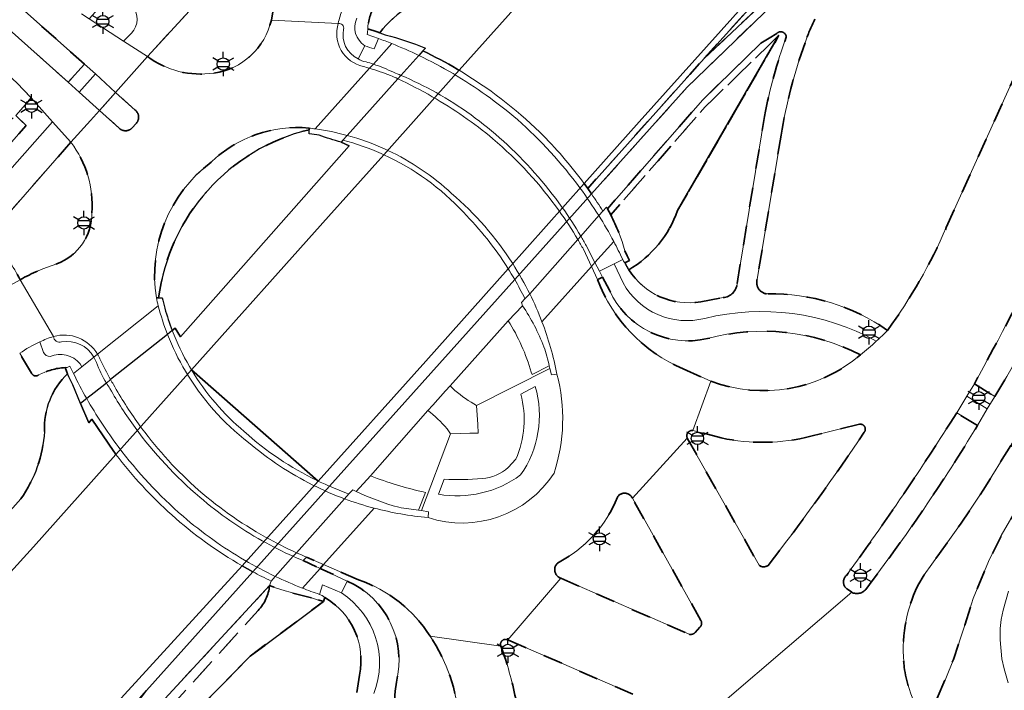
# Model space of a CAD drawing. Extents: x 105780 to 185197, y 477999 to 525027.
# Tile 16 of 256: x 106120 to 106222, y 478273 to 478342. Entities that reach past the tile are written whole.
import ezdxf
from ezdxf.enums import TextEntityAlignment as Align

# ---------------------------------------------------------------- set-up
doc = ezdxf.new("R2010")
doc.units = 0
doc.linetypes.add('XX-HIDDEN', pattern=[4, 2, -2])
for name, color, linetype, lineweight in [('B-GV-GR-MATERIAALGRENS-G', 252, 'XX-HIDDEN', 35), ('B-RO-IE-MEUBILAIR_WEGMEUBILAIR-S', 252, 'Continuous', 25), ('B-RO-IE-TERREINAFSCHEIDING_KUNSTMATIG_SCHUTTING-G', 252, 'IE-TERREINAFSCHEIDING-KUNSTMATIG-DICHT', 18), ('B-WE-GW-WATERGANG_SLOOT_INSTEEK-G', 252, 'Continuous', 30), ('B1-WE-GW-TALUD_KRUIN-G', 252, 'Continuous', 25), ('B1-WE-KW-KUNSTWERK_DEK-BRUG', 252, 'Continuous', 18), ('B1-WE-KW-KUNSTWERK_LANDHOOFD-GV', 252, 'Continuous', 18), ('B1-WE-KW-KUNSTWERK_PYLOON-GV', 252, 'Continuous', 18), ('B1-WE-VH-VERHARDING_ASFALT-GV', 252, 'Continuous', 18), ('B1-WE-VH-VERHARDING_BETON-GV', 252, 'Continuous', 18), ('B1-WE-VH-VERHARDING_GESLOTEN-GV', 252, 'Continuous', 18), ('B1-WE-VH-VERHARDING_OPEN-GV', 252, 'Continuous', 18), ('B1-WE-VH-VERHARDING_SIERBESTRATING-GV', 252, 'Continuous', 18), ('B1-WE-VH-VERHARDING_TEGEL-GV', 252, 'Continuous', 18)]:
    doc.layers.add(name, color=color, linetype=linetype, lineweight=lineweight)
doc.styles.add('NLCS-ISO', font='NLCS-ISO.ttf')
doc.linetypes.add('IE-TERREINAFSCHEIDING-KUNSTMATIG-DICHT', pattern='A,8,-1,[82,NLCS.SHX,S=0.75,R=90,X=0,Y=0],-1', length=10)

# ---------------------------------------------------------------- blocks, each defined once
blk = doc.blocks.new('B-SIE-WEG_LICHTMAST-SO')
at = {"ltscale": 0.1}
for p, q in [((0, 1.27), (0, 2.53)), ((-1.1, 0.63), (-2.19, 1.27)), ((1.1, 0.63), (2.19, 1.27)), ((-1.1, -0.63), (-2.19, -1.27)), ((0, -1.27), (0, -2.53)), ((1.1, -0.63), (2.19, -1.27))]:
    blk.add_line(p, q, dxfattribs=at)
at = {"flags": 128}
for points in [[(-1.16, 0.5), (1.16, 0.5)], [(-1.16, -0.5), (1.16, -0.5)]]:
    blk.add_lwpolyline(points, dxfattribs=at)
at = {"ltscale": 0.1}
blk.add_circle((0, 0), 1.27, dxfattribs=at)
at = {"style": 'NLCS-ISO'}
blk.add_attdef('TYPE', text='', height=1.8, dxfattribs=at).set_placement((0, 2.53), align=Align.BOTTOM_CENTER)

msp = doc.modelspace()

# ---------------------------------------------------------------- linework, layer by layer
at = {"layer": 'B-GV-GR-MATERIAALGRENS-G', "flags": 128}
for points in [[(106259.481, 478410.133), (106256.188, 478411.751), (106209.155, 478359.105), (106190.56, 478338.494), (106202.542, 478349.764), (106205.65, 478351.473), (106211.151, 478356.919)], [(106241.743, 478387.926), (106228.692, 478375.254), (106211.151, 478356.919), (106205.65, 478351.473), (106202.542, 478349.764), (106190.56, 478338.494), (106189.074, 478336.847), (106178.548, 478325.074), (106178.945, 478324.508), (106188.826, 478335.536), (106202.674, 478348.963)], [(106215.547, 478321.042), (106226.201, 478344.664), (106232.303, 478358.779), (106236.901, 478369.393)], [(106108.884, 478350.403), (106124.959, 478336.031), (106126.638, 478337.901), (106110.545, 478352.234)], [(106140.647, 478346.883), (106133.134, 478338.694)], [(106145.913, 478342.459), (106146.146, 478343.731), (106146.362, 478344.887)], [(106155.854, 478341.535), (106156.821, 478341.239), (106157.091, 478341.143)], [(106198.05, 478341.076), (106197.255, 478340.584), (106196.405, 478340.061), (106190.381, 478334.199), (106180.583, 478322.981), (106180.76, 478322.665), (106180.93, 478322.344), (106190.68, 478333.508), (106198.284, 478340.884), (106187.83, 478322.807)], [(106198.284, 478340.884), (106190.68, 478333.508), (106180.93, 478322.344)], [(106187.83, 478322.807), (106198.284, 478340.884)], [(106129.831, 478334.991), (106128.186, 478333.117), (106130.217, 478331.287)], [(106131.88, 478333.154), (106129.831, 478334.991)], [(106114.559, 478324.722), (106120.618, 478331.583), (106119.541, 478332.601), (106118.968, 478332.101), (106118.366, 478330.725), (106116.149, 478327.929), (106110.857, 478321.925)], [(106193.971, 478315.277), (106196.78, 478332.516)], [(106131.598, 478331.377), (106131.936, 478331.753)], [(106149.805, 478331.136), (106149.802, 478331.301)], [(106198.501, 478330.578), (106196.031, 478315.684)], [(106125.237, 478329.841), (106117.414, 478320.942)], [(106182.381, 478318.622), (106182.618, 478318.127), (106182.849, 478317.629), (106182.388, 478317.41)], [(106180.787, 478314.56), (106180.08, 478315.926), (106179.559, 478315.674)], [(106134.054, 478313.766), (106134.283, 478313.777)], [(106190.221, 478313.385), (106192.52, 478313.802)], [(106121.169, 478306.011), (106119.951, 478308.054)], [(106124.891, 478305.942), (106124.767, 478306.215), (106124.638, 478306.585)], [(106188.412, 478306.459), (106191.254, 478305.181)], [(106218.442, 478304.912), (106220.566, 478303.586)], [(106218.752, 478300.588), (106216.616, 478301.918)], [(106206.586, 478300.727), (106201.573, 478299.497)], [(106192.312, 478299.317), (106189.398, 478300.091)], [(106188.824, 478299.306), (106196.223, 478286.172)], [(106212.58, 478271.364), (106213.33, 478270.195), (106214.348, 478271.871), (106215.483, 478274.482), (106216.281, 478276.441), (106217.456, 478279.987), (106218.313, 478282.727), (106219.893, 478286.557), (106221.221, 478289.252), (106225.036, 478295.828), (106224.892, 478296.449), (106224.603, 478297.014), (106224.028, 478297.454), (106222.204, 478298.536)], [(106222.204, 478298.536), (106219.35, 478293.921), (106217.086, 478290.525), (106214.84, 478287.371), (106213.267, 478285.173), (106212.601, 478284.068)], [(106103.053, 478275.391), (106098.038, 478269.277), (106086.825, 478256.935), (106077.176, 478246.215), (106077.803, 478245.654), (106086.245, 478255.077), (106101.392, 478272.076), (106120.066, 478293.033)], [(106190.22, 478280.484), (106183.163, 478293.089)], [(106154.905, 478284.665), (106151.29, 478286.245), (106150.934, 478285.848), (106153.738, 478284.545)], [(106175.79, 478284.826), (106189.006, 478279.045)], [(106145.721, 478284.079), (106134.506, 478271.925), (106129.808, 478265.522), (106128.902, 478263.664)], [(106205.338, 478283.698), (106205.788, 478283.386)], [(106151.42, 478282.843), (106151.283, 478282.415), (106143.718, 478276.783), (106135.611, 478268.487), (106130.667, 478265.003), (106135.279, 478271.288), (106144.549, 478281.516)], [(106143.718, 478276.783), (106151.283, 478282.415), (106150.668, 478282.616), (106150.056, 478282.826)], [(106144.549, 478281.516), (106135.279, 478271.288), (106130.667, 478265.003), (106135.611, 478268.487), (106143.718, 478276.783)], [(106189.643, 478279.215), (106190.117, 478279.787)], [(106183.204, 478272.855), (106170.304, 478278.474)], [(106154.726, 478273.032), (106155.006, 478274.842)]]:
    msp.add_lwpolyline(points, dxfattribs=at)
for points in [[(106082.325, 478369.325), (106082.068, 478369.267), (106082.068, 478368.92), (106079.977, 478368.946), (106079.582, 478368.507), (106092.896, 478357.231), (106097.561, 478354.139), (106106.981, 478346.43), (106107.919, 478344.476), (106113.003, 478339.514), (106116.204, 478336.92), (106118.117, 478334.847), (106118.685, 478333.423), (106118.968, 478332.101), (106119.541, 478332.601), (106120.315, 478333.472), (106121.149, 478334.412), (106119.671, 478335.979), (106102.557, 478351.574), (106096.895, 478356.695), (106084.771, 478367.112), (106084.1, 478367.729)], [(106149.548, 478287.007), (106149.195, 478286.656), (106150.934, 478285.848), (106151.29, 478286.245)]]:
    msp.add_lwpolyline(points, close=True, dxfattribs=at)
for points in [[(106157.091, 478341.143, -0.1916552), (106164.024, 478345.262)], [(106156.603, 478344.016, 0.1154959), (106155.854, 478341.535)], [(106139.974, 478336.988, 0.3144568), (106145.913, 478342.459)], [(106201.998, 478342.535, 0.0486184), (106200.99, 478340.108)], [(106196.78, 478332.516, -0.0386305), (106199.036, 478340.695)], [(106198.496, 478341.251, 0.2174426), (106198.05, 478341.076)], [(106199.036, 478340.695, 0.3868125), (106198.496, 478341.251)], [(106200.99, 478340.108, 0.0492004), (106198.501, 478330.578)], [(106133.134, 478338.694, 0.1996835), (106139.974, 478336.988)], [(106232.836, 478334.325, -0.0243511), (106218.442, 478304.912)], [(106131.936, 478331.753, 0.4453978), (106131.88, 478333.154)], [(106130.217, 478331.287, 0.434463), (106131.598, 478331.377)], [(106149.802, 478331.301, 0.2201001), (106139.698, 478327.783)], [(106134.283, 478313.777, -0.3111213), (106149.805, 478331.136)], [(106127.393, 478322.557, 0.1828568), (106125.237, 478329.841)], [(106139.698, 478327.783, 0.2790852), (106134.054, 478313.766)], [(106123.788, 478317.288, 0.3130307), (106127.393, 478322.557)], [(106180.93, 478322.344, -0.0528559), (106182.381, 478318.622)], [(106187.83, 478322.807, -0.1785222), (106182.788, 478316.686)], [(106182.788, 478316.686, 0.1785222), (106187.83, 478322.807)], [(106209.488, 478310.426, 0.0541564), (106215.547, 478321.042)], [(106117.428, 478319.503, -0.0507416), (106120.006, 478315.651)], [(106120.006, 478315.651, -0.0547717), (106123.788, 478317.288)], [(106182.388, 478317.41, 0.0281799), (106182.788, 478316.686)], [(106182.788, 478316.686, 0.3052272), (106190.221, 478313.385)], [(106179.559, 478315.674, 0.2065522), (106188.412, 478306.459)], [(106192.52, 478313.802, 0.35885), (106193.971, 478315.277)], [(106196.031, 478315.684, 0.4880011), (106197.126, 478314.181)], [(106220.566, 478303.586, 0.0274693), (106226.626, 478315.008)], [(106190.921, 478309.578, -0.3569904), (106180.787, 478314.56)], [(106197.126, 478314.181, -0.1602551), (106209.488, 478310.426)], [(106206.69, 478307.885, 0.1871405), (106190.921, 478309.578)], [(106191.254, 478305.181, 0.2722198), (106206.69, 478307.885)], [(106121.898, 478305.817, -0.4967977), (106121.169, 478306.011)], [(106124.638, 478306.585, 0.1050408), (106121.898, 478305.817)], [(106122.518, 478299.982, -0.2209519), (106124.891, 478305.942)], [(106216.616, 478301.918, -0.016613), (106205.267, 478285.146)], [(106207.085, 478299.911, 0.6851366), (106206.586, 478300.727)], [(106120.066, 478293.033, 0.1373029), (106122.518, 478299.982)], [(106189.398, 478300.091, 0.5760955), (106188.824, 478299.306)], [(106197.157, 478286.158, 0.0177023), (106207.085, 478299.911)], [(106207.231, 478283.678, 0.026474), (106218.752, 478300.588)], [(106201.573, 478299.497, -0.1155387), (106192.312, 478299.317)], [(106183.163, 478293.089, 0.6040159), (106181.625, 478293.212)], [(106181.625, 478293.212, -0.1805657), (106175.444, 478286.406)], [(106175.444, 478286.406, 0.5733645), (106175.79, 478284.826)], [(106196.223, 478286.172, 0.3190504), (106197.157, 478286.158)], [(106153.738, 478284.545, -0.3669859), (106158.81, 478274.12)], [(106162.306, 478278.849, 0.1694075), (106154.905, 478284.665)], [(106205.267, 478285.146, 0.5007059), (106205.338, 478283.698)], [(106144.549, 478281.516, 0.1722895), (106145.721, 478284.079)], [(106145.721, 478284.079, -0.1722895), (106144.549, 478281.516)], [(106150.056, 478282.826, -0.0321152), (106145.721, 478284.079)], [(106205.788, 478283.386, 0.3491394), (106207.231, 478283.678)], [(106212.601, 478284.068, 0.1410511), (106211.202, 478275.666)], [(106155.006, 478274.842, 0.3230001), (106151.42, 478282.843)], [(106190.117, 478279.787, 0.3773594), (106190.22, 478280.484)], [(106163.738, 478261.214, 0.2566463), (106162.306, 478278.849)], [(106170.304, 478278.474, 0.6942477), (106169.599, 478277.812)], [(106189.006, 478279.045, 0.2292135), (106189.643, 478279.215)], [(106169.599, 478277.812, -0.036676), (106171.121, 478272.412)], [(106211.202, 478275.666, 0.0901715), (106212.58, 478271.364)], [(106158.81, 478274.12, 0.2480946), (106163.424, 478260.61)]]:
    msp.add_lwpolyline(points, format="xyb", dxfattribs=at)
at = {"layer": 'B-RO-IE-TERREINAFSCHEIDING_KUNSTMATIG_SCHUTTING-G', "flags": 128}
for points in [[(106171.643, 478303.846, -0.1693484), (106171.15, 478297.12)], [(106171.621, 478295.493, 0.2266491), (106173.146, 478304.63)], [(106170.353, 478296.276, -0.1677362), (106167.658, 478295.138)], [(106163.159, 478293.51, 0.205019), (106171.621, 478295.493)], [(106167.658, 478295.138, -0.0372218), (106163.736, 478295.062)]]:
    msp.add_lwpolyline(points, format="xyb", dxfattribs=at)
for points in [[(106173.146, 478304.63), (106171.643, 478303.846)], [(106171.15, 478297.12), (106170.353, 478296.276)], [(106163.736, 478295.062), (106163.159, 478293.51)]]:
    msp.add_lwpolyline(points, dxfattribs=at)
at = {"layer": 'B-WE-GW-WATERGANG_SLOOT_INSTEEK-G', "flags": 128}
for points in [[(106234.993, 478415.471), (106217.391, 478395.789), (106214.959, 478393.07), (106176.306, 478349.618), (106165.29, 478337.269), (106157.514, 478328.552), (106151.814, 478322.162), (106137.677, 478306.34), (106150.759, 478294.853), (106161.837, 478307.257), (106170.344, 478316.788), (106178.186, 478325.575), (106183.87, 478331.944), (106199.252, 478349.174), (106215.924, 478367.508), (106232.924, 478386.358)], [(106232.924, 478386.358), (106215.924, 478367.508), (106199.252, 478349.174), (106183.87, 478331.944), (106178.186, 478325.575), (106178.548, 478325.074), (106189.074, 478336.847), (106190.56, 478338.494), (106209.155, 478359.105), (106256.188, 478411.751)], [(106165.079, 478337.394), (106165.184, 478337.331), (106165.29, 478337.269), (106176.306, 478349.618), (106214.959, 478393.07), (106217.391, 478395.789)], [(106157.091, 478341.143), (106157.378, 478341.04), (106157.664, 478340.935)], [(106161.813, 478339.571), (106161.554, 478339.281)], [(106161.554, 478339.281), (106161.128, 478338.805), (106159.287, 478336.747), (106158.969, 478336.392), (106153.74, 478330.547), (106153.299, 478330.055), (106153.115, 478329.848), (106153.935, 478329.46), (106136.555, 478309.743), (106136, 478310.638), (106135.691, 478310.393), (106135.201, 478310.003), (106129.328, 478305.336), (106128.891, 478304.988), (106127.62, 478303.978), (106126.866, 478303.379), (106126.226, 478302.857), (106127.072, 478300.874), (106127.406, 478301.239), (106129.663, 478297.911), (106129.774, 478297.763), (106129.886, 478297.615), (106137.677, 478306.34), (106151.814, 478322.162), (106157.514, 478328.552), (106165.29, 478337.269)], [(106165.29, 478337.269), (106165.184, 478337.331), (106165.079, 478337.394)], [(106149.813, 478330.716), (106149.805, 478331.136)], [(106135.691, 478310.393), (106136, 478310.638), (106136.555, 478309.743), (106153.935, 478329.46), (106153.115, 478329.848)], [(106134.283, 478313.777), (106134.644, 478313.794)], [(106129.651, 478271.642), (106142.9, 478286.111), (106150.759, 478294.853), (106137.677, 478306.34), (106129.886, 478297.615), (106121.363, 478288.067), (106103.701, 478268.633)], [(106126.226, 478302.857), (106125.439, 478304.794), (106125.033, 478305.638), (106124.891, 478305.942)], [(106120.066, 478293.033), (106101.392, 478272.076), (106086.245, 478255.077), (106077.803, 478245.654), (106080.75, 478243.016), (106088.022, 478251.118), (106103.701, 478268.633), (106121.363, 478288.067), (106129.886, 478297.615), (106129.774, 478297.763), (106129.663, 478297.911), (106127.406, 478301.239), (106127.072, 478300.874), (106126.226, 478302.857)], [(106032.141, 478158.119), (106116.391, 478251.714), (106117.994, 478255.998), (106133.029, 478273.257), (106143.998, 478285.5), (106142.9, 478286.111), (106129.651, 478271.642), (106112.983, 478252.711), (106102.271, 478240.668), (106084.711, 478220.885), (106075.055, 478210.292), (106057.558, 478191.107), (106042.457, 478174.011), (106041.378, 478172.837), (106036.351, 478167.369), (106027.271, 478157.495), (106008.786, 478136.728), (106000, 478126.48), (105993.77, 478119.419), (105965.18, 478087.808), (105934.691, 478053.746), (105903.217, 478018.757), (105886.627, 478000.013)]]:
    msp.add_lwpolyline(points, dxfattribs=at)
for points in [[(106164.024, 478345.262, 0.1916552), (106157.091, 478341.143)], [(106157.664, 478340.935, -0.0317866), (106161.813, 478339.571)], [(106165.079, 478337.394, 0.0218181), (106161.554, 478339.281)], [(106161.554, 478339.281, -0.0218181), (106165.079, 478337.394)], [(106149.805, 478331.136, 0.3111213), (106134.283, 478313.777)], [(106150.85, 478330.571, 0.0105364), (106149.813, 478330.716)], [(106153.115, 478329.848, -0.0215704), (106150.85, 478330.571)], [(106134.644, 478313.794, 0.0100193), (106134.921, 478312.716)], [(106134.921, 478312.716, 0.0240845), (106135.691, 478310.393)], [(106124.891, 478305.942, 0.2209519), (106122.518, 478299.982)], [(106122.518, 478299.982, -0.1373029), (106120.066, 478293.033)]]:
    msp.add_lwpolyline(points, format="xyb", dxfattribs=at)
msp.add_lwpolyline([(106178.945, 478324.508), (106178.548, 478325.074), (106178.186, 478325.575), (106170.344, 478316.788), (106161.837, 478307.257), (106150.759, 478294.853), (106142.9, 478286.111), (106143.998, 478285.5), (106151.906, 478294.328), (106171.021, 478315.663)], close=True, dxfattribs=at)
at = {"layer": 'B1-WE-GW-TALUD_KRUIN-G', "flags": 128}
for points in [[(106190.56, 478338.494), (106202.542, 478349.764), (106205.65, 478351.473), (106211.151, 478356.919), (106228.692, 478375.254), (106241.743, 478387.926)], [(106187.83, 478322.807), (106198.284, 478340.884)], [(106130.667, 478265.003), (106135.611, 478268.487), (106143.718, 478276.783), (106151.283, 478282.415)]]:
    msp.add_lwpolyline(points, dxfattribs=at)
at = {"layer": 'B1-WE-GW-TALUD_KRUIN-G'}
msp.add_lwpolyline([(106182.788, 478316.686, 0.1785222), (106187.83, 478322.807)], format="xyb", dxfattribs=at)
at = {"layer": 'B1-WE-KW-KUNSTWERK_DEK-BRUG', "flags": 128}
for points in [[(106158.334, 478340.032), (106156.435, 478337.909), (106156.047, 478337.475), (106150.451, 478331.22)], [(106161.554, 478339.281), (106161.128, 478338.805)], [(106165.29, 478337.269), (106165.184, 478337.331), (106165.079, 478337.394)], [(106153.74, 478330.547), (106153.299, 478330.055)], [(106157.239, 478328.676), (106157.377, 478328.614), (106157.514, 478328.552)], [(106178.945, 478324.508), (106178.548, 478325.074), (106178.186, 478325.575), (106178.162, 478325.607)], [(106179.695, 478322.269), (106180.107, 478322.738)], [(106173.833, 478311.311), (106178.932, 478317.021), (106179.3, 478317.433), (106181.235, 478319.6)], [(106170.306, 478316.849), (106170.344, 478316.788), (106170.489, 478316.556), (106170.669, 478316.261), (106170.846, 478315.963), (106171.021, 478315.663)], [(106172.07, 478313.692), (106172.576, 478314.187)], [(106134.25, 478312.952), (106127.983, 478307.963), (106127.611, 478307.666), (106126.346, 478306.66), (106125.495, 478305.982)], [(106135.691, 478310.393), (106135.201, 478310.003)], [(106137.677, 478306.34), (106137.572, 478306.516), (106137.468, 478306.692)], [(106126.866, 478303.379), (106126.226, 478302.857), (106127.072, 478300.874), (106127.406, 478301.239), (106129.663, 478297.911), (106129.774, 478297.763), (106129.886, 478297.615)], [(106151.301, 478294.598), (106150.963, 478294.755), (106150.759, 478294.853), (106150.627, 478294.916)], [(106153.475, 478293.036), (106153.919, 478293.532)], [(106149.114, 478283.813), (106150.934, 478285.848), (106151.29, 478286.245), (106156.508, 478292.076)], [(106142.9, 478286.111), (106143.998, 478285.5)], [(106145.88, 478284.548), (106146.311, 478285.029)]]:
    msp.add_lwpolyline(points, dxfattribs=at)
at = {"layer": 'B1-WE-KW-KUNSTWERK_DEK-BRUG'}
for points in [[(106161.128, 478338.805, 0.0160642), (106158.334, 478340.032)], [(106165.079, 478337.394, 0.0218181), (106161.554, 478339.281)], [(106173.599, 478330.89, 0.0573377), (106165.29, 478337.269)], [(106150.451, 478331.22, -0.032252), (106153.74, 478330.547)], [(106178.162, 478325.607, 0.038798), (106173.599, 478330.89)], [(106153.299, 478330.055, -0.0393203), (106157.239, 478328.676)], [(106157.514, 478328.552, -0.0981565), (106165.73, 478322.615)], [(106180.107, 478322.738, 0.0123146), (106178.945, 478324.508)], [(106165.73, 478322.615, -0.0541433), (106170.306, 478316.849)], [(106181.235, 478319.6, 0.0170746), (106179.695, 478322.269)], [(106171.021, 478315.663, -0.0165313), (106172.07, 478313.692)], [(106172.576, 478314.187, -0.0242402), (106173.833, 478311.311)], [(106135.201, 478310.003, -0.0299963), (106134.25, 478312.952)], [(106137.468, 478306.692, -0.0386342), (106135.691, 478310.393)], [(106125.495, 478305.982, 0.0163659), (106126.866, 478303.379)], [(106143.12, 478299.967, -0.0819348), (106137.677, 478306.34)], [(106150.627, 478294.916, -0.0699199), (106143.12, 478299.967)], [(106129.886, 478297.615, 0.0475836), (106135.635, 478291.374)], [(106151.906, 478294.328, -0.0061286), (106151.301, 478294.598)], [(106153.919, 478293.532, -0.0176739), (106151.906, 478294.328)], [(106156.508, 478292.076, -0.0243582), (106153.475, 478293.036)], [(106135.635, 478291.374, 0.0519198), (106142.9, 478286.111)], [(106143.998, 478285.5, 0.0118762), (106145.88, 478284.548)], [(106146.311, 478285.029, 0.0178327), (106149.114, 478283.813)]]:
    msp.add_lwpolyline(points, format="xyb", dxfattribs=at)
at = {"layer": 'B1-WE-KW-KUNSTWERK_LANDHOOFD-GV', "flags": 128}
for points in [[(106157.664, 478340.935), (106157.378, 478341.04), (106157.091, 478341.143), (106156.821, 478341.239), (106155.854, 478341.535), (106155.842, 478341.135), (106155.787, 478340.966), (106156.381, 478340.764), (106156.972, 478340.553)], [(106158.334, 478340.032), (106156.435, 478337.909), (106156.047, 478337.475), (106150.451, 478331.22)], [(106161.554, 478339.281), (106161.813, 478339.571)], [(106153.115, 478329.848), (106153.299, 478330.055), (106153.74, 478330.547), (106158.969, 478336.392), (106159.287, 478336.747), (106161.128, 478338.805), (106161.554, 478339.281)], [(106149.802, 478331.301), (106149.805, 478331.136), (106149.813, 478330.716)], [(106180.93, 478322.344), (106180.76, 478322.665), (106180.583, 478322.981), (106180.499, 478323.13), (106180.107, 478322.738), (106179.695, 478322.269), (106177.836, 478320.159), (106177.527, 478319.808), (106172.576, 478314.187), (106172.07, 478313.692), (106171.717, 478313.295), (106171.833, 478312.963)], [(106178.932, 478317.021), (106179.3, 478317.433), (106181.235, 478319.6)], [(106182.164, 478317.756), (106182.251, 478317.571), (106182.388, 478317.41), (106182.849, 478317.629), (106182.618, 478318.127), (106182.381, 478318.622)], [(106173.833, 478311.311), (106178.932, 478317.021)], [(106134.25, 478312.952), (106127.983, 478307.963), (106127.611, 478307.666), (106126.346, 478306.66), (106125.495, 478305.982), (106125.404, 478306.167), (106125.134, 478306.739), (106124.852, 478306.595), (106124.638, 478306.585), (106124.767, 478306.215), (106124.891, 478305.942), (106125.033, 478305.638), (106125.439, 478304.794), (106126.226, 478302.857), (106126.866, 478303.379), (106127.62, 478303.978), (106128.891, 478304.988), (106129.328, 478305.336), (106135.201, 478310.003), (106135.691, 478310.393)], [(106134.644, 478313.794), (106134.283, 478313.777), (106134.054, 478313.766)], [(106174.588, 478306.748), (106174.647, 478306.495), (106174.807, 478305.846), (106175.378, 478305.91)], [(106154.657, 478293.802), (106154.306, 478293.964), (106153.919, 478293.532), (106153.475, 478293.036), (106148.492, 478287.467), (106148.162, 478287.098), (106146.311, 478285.029), (106145.88, 478284.548), (106145.721, 478284.079)], [(106149.114, 478283.813), (106150.934, 478285.848), (106151.29, 478286.245), (106156.508, 478292.076)], [(106162.079, 478291.106), (106162.135, 478291.675), (106161.4, 478291.818), (106161.11, 478291.854)], [(106150.056, 478282.826), (106150.668, 478282.616), (106151.283, 478282.415), (106151.42, 478282.843), (106151.172, 478283.066), (106150.882, 478283.164)]]:
    msp.add_lwpolyline(points, dxfattribs=at)
at = {"layer": 'B1-WE-KW-KUNSTWERK_LANDHOOFD-GV'}
for points in [[(106156.972, 478340.553, -0.0080255), (106158.334, 478340.032)], [(106161.813, 478339.571, 0.0317866), (106157.664, 478340.935)], [(106150.451, 478331.22, 0.004741), (106149.802, 478331.301)], [(106149.813, 478330.716, -0.0105364), (106150.85, 478330.571)], [(106150.85, 478330.571, 0.0215704), (106153.115, 478329.848)], [(106182.381, 478318.622, 0.0528559), (106180.93, 478322.344)], [(106181.235, 478319.6, -0.011262), (106182.164, 478317.756)], [(106134.054, 478313.766, 0.0075263), (106134.25, 478312.952)], [(106134.921, 478312.716, -0.0100193), (106134.644, 478313.794)], [(106171.833, 478312.963, -0.0525335), (106174.038, 478308.737)], [(106135.691, 478310.393, -0.0240845), (106134.921, 478312.716)], [(106175.378, 478305.91, 0.0431572), (106173.833, 478311.311)], [(106174.038, 478308.737, -0.0151739), (106174.588, 478306.748)], [(106159.059, 478292.159, -0.0463925), (106154.657, 478293.802)], [(106156.508, 478292.076, 0.0429869), (106162.079, 478291.106)], [(106161.11, 478291.854, -0.0160963), (106159.059, 478292.159)], [(106145.721, 478284.079, 0.0321152), (106150.056, 478282.826)], [(106150.882, 478283.164, -0.0109342), (106149.114, 478283.813)]]:
    msp.add_lwpolyline(points, format="xyb", dxfattribs=at)
at = {"layer": 'B1-WE-KW-KUNSTWERK_PYLOON-GV', "flags": 128}
for points in [[(106164.344, 478304.706), (106163.877, 478304.185), (106162.56, 478302.716), (106162.053, 478302.15)], [(106167.07, 478302.683), (106166.526, 478302.996)], [(106164.036, 478300.274), (106164.406, 478299.737), (106166.374, 478299.795), (106167.261, 478299.821), (106167.203, 478300.688), (106167.07, 478302.683)]]:
    msp.add_lwpolyline(points, dxfattribs=at)
at = {"layer": 'B1-WE-KW-KUNSTWERK_PYLOON-GV'}
for points in [[(106166.526, 478302.996, -0.0580246), (106164.344, 478304.706)], [(106162.053, 478302.15, -0.0588142), (106164.036, 478300.274)]]:
    msp.add_lwpolyline(points, format="xyb", dxfattribs=at)
at = {"layer": 'B1-WE-VH-VERHARDING_ASFALT-GV', "flags": 128}
for points in [[(106107.295, 478359.595), (106101.193, 478363.893), (106097.682, 478366.19), (106089.175, 478372.113), (106084.771, 478367.112), (106096.895, 478356.695), (106102.557, 478351.574), (106119.671, 478335.979), (106121.149, 478334.412), (106123.339, 478331.948), (106125.237, 478329.841), (106127.261, 478332.089), (106128.186, 478333.117), (106126.081, 478335.015), (106124.959, 478336.031), (106108.884, 478350.403)], [(106236.901, 478369.393), (106232.303, 478358.779), (106226.201, 478344.664), (106215.547, 478321.042)], [(106110.545, 478352.234), (106126.638, 478337.901), (106127.765, 478336.904), (106129.831, 478334.991), (106133.134, 478338.694), (106130.667, 478340.284), (106127.104, 478342.568), (106126.334, 478343.095)], [(106146.362, 478344.887), (106146.146, 478343.731), (106145.913, 478342.459), (106152.813, 478342.105)], [(106152.813, 478342.105), (106145.913, 478342.459)], [(106156.972, 478340.553), (106156.512, 478339.475)], [(106155.551, 478339.81), (106154.86, 478338.468)], [(106156.435, 478337.909), (106158.334, 478340.032)], [(106158.334, 478340.032), (106156.435, 478337.909)], [(106133.134, 478338.694), (106129.831, 478334.991), (106131.88, 478333.154)], [(106161.128, 478338.805), (106159.287, 478336.747)], [(106159.287, 478336.747), (106161.128, 478338.805)], [(106150.451, 478331.22), (106156.047, 478337.475)], [(106156.047, 478337.475), (106150.451, 478331.22)], [(106158.969, 478336.392), (106153.74, 478330.547)], [(106153.74, 478330.547), (106158.969, 478336.392)], [(106130.217, 478331.287), (106128.186, 478333.117), (106127.261, 478332.089), (106125.237, 478329.841)], [(106131.936, 478331.753), (106131.598, 478331.377)], [(106157.649, 478329.132), (106157.784, 478329.07), (106157.919, 478329.007)], [(106177.836, 478320.159), (106179.695, 478322.269)], [(106179.695, 478322.269), (106177.836, 478320.159)], [(106172.576, 478314.187), (106177.527, 478319.808)], [(106177.527, 478319.808), (106172.576, 478314.187)], [(106178.397, 478319.179), (106179.3, 478317.433), (106181.235, 478319.6)], [(106181.235, 478319.6), (106179.3, 478317.433), (106179.762, 478316.54), (106181.265, 478317.301), (106182.164, 478317.756)], [(106178.932, 478317.021), (106178.102, 478318.807)], [(106179.559, 478315.674), (106178.932, 478317.021), (106173.833, 478311.311)], [(106173.833, 478311.311), (106178.932, 478317.021)], [(106123.444, 478309.798), (106120.006, 478315.651), (106118.682, 478314.927)], [(106120.006, 478315.651), (106123.444, 478309.798)], [(106127.983, 478307.963), (106134.25, 478312.952)], [(106134.25, 478312.952), (106127.983, 478307.963)], [(106135.201, 478310.003), (106129.328, 478305.336)], [(106129.328, 478305.336), (106135.201, 478310.003)], [(106127.611, 478307.666), (106126.346, 478306.66), (106125.495, 478305.982)], [(106191.254, 478305.181), (106188.412, 478306.459)], [(106126.866, 478303.379), (106127.62, 478303.978), (106128.891, 478304.988)], [(106128.891, 478304.988), (106127.62, 478303.978), (106126.866, 478303.379)], [(106189.398, 478300.091), (106191.254, 478305.181)], [(106191.254, 478305.181), (106189.398, 478300.091), (106192.312, 478299.317)], [(106216.616, 478301.918), (106217.663, 478303.617), (106218.442, 478304.912)], [(106220.566, 478303.586), (106219.771, 478302.318), (106218.752, 478300.588)], [(106212.601, 478284.068), (106213.267, 478285.173), (106214.84, 478287.371), (106217.086, 478290.525), (106219.35, 478293.921), (106222.204, 478298.536), (106223.215, 478300.249), (106224.102, 478301.724)], [(106201.573, 478299.497), (106206.586, 478300.727)], [(106183.163, 478293.089), (106188.824, 478299.306)], [(106196.223, 478286.172), (106188.824, 478299.306), (106183.163, 478293.089), (106190.22, 478280.484)], [(106225.036, 478295.828), (106221.221, 478289.252), (106219.893, 478286.557), (106218.313, 478282.727), (106217.456, 478279.987), (106216.281, 478276.441), (106215.483, 478274.482), (106214.348, 478271.871), (106213.33, 478270.195), (106215.308, 478267.459), (106216.343, 478268.478), (106217.634, 478269.264), (106222.835, 478271.736)], [(106148.492, 478287.467), (106153.475, 478293.036)], [(106153.475, 478293.036), (106148.492, 478287.467)], [(106149.548, 478287.007), (106151.29, 478286.245), (106156.508, 478292.076)], [(106156.508, 478292.076), (106151.29, 478286.245), (106154.905, 478284.665)], [(106146.311, 478285.029), (106148.162, 478287.098)], [(106148.162, 478287.098), (106146.311, 478285.029)], [(106149.114, 478283.813), (106150.934, 478285.848), (106149.195, 478286.656)], [(106170.304, 478278.474), (106175.79, 478284.826)], [(106175.79, 478284.826), (106170.304, 478278.474), (106183.204, 478272.855)], [(106189.006, 478279.045), (106175.79, 478284.826)], [(106185.668, 478266.832), (106186.02, 478266.455), (106205.788, 478283.386), (106205.338, 478283.698)], [(106221.911, 478274.02), (106221.507, 478275.47), (106221.289, 478276.509), (106221.098, 478278.465), (106221.107, 478279.629), (106221.213, 478280.566), (106221.402, 478281.544), (106221.976, 478283.482)], [(106205.788, 478283.386), (106186.02, 478266.455)], [(106190.117, 478279.787), (106189.643, 478279.215)], [(106162.306, 478278.849), (106169.599, 478277.812)], [(106169.599, 478277.812), (106162.306, 478278.849)]]:
    msp.add_lwpolyline(points, dxfattribs=at)
at = {"layer": 'B1-WE-VH-VERHARDING_ASFALT-GV'}
for points in [[(106152.813, 478342.105, -0.0278128), (106153.238, 478343.581)], [(106145.913, 478342.459, -0.3144568), (106139.974, 478336.988)], [(106155.381, 478337.665, -0.437802), (106152.813, 478342.105)], [(106158.334, 478340.032, 0.0080255), (106156.972, 478340.553)], [(106156.512, 478339.475, -0.0242511), (106155.551, 478339.81)], [(106161.128, 478338.805, 0.0160642), (106158.334, 478340.032)], [(106139.974, 478336.988, -0.1996835), (106133.134, 478338.694)], [(106154.86, 478338.468, 0.1168232), (106155.693, 478338.141)], [(106164.659, 478336.927, 0.0213901), (106161.128, 478338.805)], [(106156.047, 478337.475, 0.0063462), (106155.381, 478337.665)], [(106155.693, 478338.141, -0.0105892), (106156.435, 478337.909)], [(106158.199, 478336.741, 0.0197396), (106156.047, 478337.475)], [(106156.435, 478337.909, -0.0299403), (106158.519, 478337.064)], [(106158.969, 478336.392, 0.0042088), (106158.199, 478336.741)], [(106158.519, 478337.064, -0.0064811), (106159.287, 478336.747)], [(106162.52, 478334.549, 0.0222888), (106158.969, 478336.392)], [(106159.287, 478336.747, -0.0268755), (106162.9, 478334.971)], [(106171.314, 478332.177, 0.0439184), (106164.659, 478336.927)], [(106168.773, 478330.206, 0.0421162), (106162.52, 478334.549)], [(106162.9, 478334.971, -0.0575791), (106169.848, 478329.949)], [(106218.442, 478304.912, 0.0243511), (106232.836, 478334.325)], [(106131.88, 478333.154, -0.4453978), (106131.936, 478331.753)], [(106131.598, 478331.377, -0.434463), (106130.217, 478331.287)], [(106139.698, 478327.783, -0.2201001), (106149.802, 478331.301)], [(106149.802, 478331.301, -0.004741), (106150.451, 478331.22)], [(106150.451, 478331.22, -0.032252), (106153.74, 478330.547)], [(106177.745, 478325.142, 0.0526527), (106171.314, 478332.177)], [(106153.74, 478330.547, -0.039734), (106157.649, 478329.132)], [(106175.604, 478322.756, 0.0609627), (106168.773, 478330.206)], [(106125.237, 478329.841, -0.1828568), (106127.393, 478322.557)], [(106169.848, 478329.949, -0.0545904), (106175.922, 478323.11)], [(106157.919, 478329.007, -0.0774413), (106164.508, 478324.557)], [(106134.054, 478313.766, -0.2790852), (106139.698, 478327.783)], [(106179.695, 478322.269, 0.018852), (106177.745, 478325.142)], [(106164.508, 478324.557, -0.0733726), (106170.81, 478317.311)], [(106175.922, 478323.11, -0.0210415), (106177.836, 478320.159)], [(106127.393, 478322.557, -0.3130307), (106123.788, 478317.288)], [(106177.527, 478319.808, 0.0208864), (106175.604, 478322.756)], [(106181.235, 478319.6, 0.0170746), (106179.695, 478322.269)], [(106215.547, 478321.042, -0.0541564), (106209.488, 478310.426)], [(106177.836, 478320.159, -0.0071397), (106178.397, 478319.179)], [(106178.102, 478318.807, 0.0065525), (106177.527, 478319.808)], [(106182.164, 478317.756, 0.011262), (106181.235, 478319.6)], [(106123.788, 478317.288, 0.0547717), (106120.006, 478315.651)], [(106170.81, 478317.311, -0.0274444), (106172.576, 478314.187)], [(106188.412, 478306.459, -0.2065522), (106179.559, 478315.674)], [(106226.626, 478315.008, -0.0274693), (106220.566, 478303.586)], [(106172.576, 478314.187, -0.0242402), (106173.833, 478311.311)], [(106134.25, 478312.952, -0.0075263), (106134.054, 478313.766)], [(106135.201, 478310.003, -0.0299963), (106134.25, 478312.952)], [(106173.833, 478311.311, -0.0431572), (106175.378, 478305.91)], [(106123.444, 478309.798, -0.3380787), (106127.983, 478307.963)], [(106137.042, 478306.213, -0.0408465), (106135.201, 478310.003)], [(106209.488, 478310.426, -0.0100969), (106208.325, 478309.31)], [(106119.951, 478308.054, -0.0433625), (106122.015, 478309.233)], [(106122.015, 478309.233, -0.0284017), (106123.444, 478309.798)], [(106208.325, 478309.31, -0.0124494), (106206.69, 478307.885)], [(106127.983, 478307.963, -0.0338906), (106128.227, 478307.48)], [(106206.69, 478307.885, -0.2722198), (106191.254, 478305.181)], [(106127.876, 478307.119, 0.0193192), (106127.611, 478307.666)], [(106128.891, 478304.988, -0.0491789), (106127.876, 478307.119)], [(106128.227, 478307.48, 0.0227581), (106129.328, 478305.336)], [(106125.495, 478305.982, 0.0163659), (106126.866, 478303.379)], [(106143.543, 478298.852, -0.095098), (106137.042, 478306.213)], [(106175.378, 478305.91, -0.1441148), (106175.079, 478295.689)], [(106129.261, 478304.41, -0.0149969), (106128.891, 478304.988)], [(106129.328, 478305.336, 0.0049996), (106129.618, 478304.843)], [(106129.618, 478304.843, 0.0283571), (106132.211, 478300.777)], [(106131.86, 478300.382, -0.0291041), (106129.261, 478304.41)], [(106126.866, 478303.379, 0.0316345), (106130.116, 478298.421)], [(106205.267, 478285.146, 0.016613), (106216.616, 478301.918)], [(106132.211, 478300.777, 0.0513729), (106137.981, 478294.302)], [(106206.586, 478300.727, -0.6851366), (106207.085, 478299.911)], [(106138.532, 478293.198, -0.0591672), (106131.86, 478300.382)], [(106188.824, 478299.306, -0.5760955), (106189.398, 478300.091)], [(106207.085, 478299.911, -0.0177023), (106197.157, 478286.158)], [(106218.752, 478300.588, -0.026474), (106207.231, 478283.678)], [(106150.205, 478294.452, -0.0605854), (106143.543, 478298.852)], [(106192.312, 478299.317, 0.1155387), (106201.573, 478299.497)], [(106130.116, 478298.421, 0.052781), (106136.805, 478291.226)], [(106175.079, 478295.689, -0.3420832), (106162.079, 478291.106)], [(106137.981, 478294.302, 0.0543291), (106145.317, 478289.071)], [(106153.475, 478293.036, -0.0270788), (106150.205, 478294.452)], [(106181.625, 478293.212, -0.6040159), (106183.163, 478293.089)], [(106144.974, 478288.693, -0.0503681), (106138.532, 478293.198)], [(106156.508, 478292.076, -0.0243582), (106153.475, 478293.036)], [(106175.444, 478286.406, 0.1805657), (106181.625, 478293.212)], [(106162.079, 478291.106, -0.0429869), (106156.508, 478292.076)], [(106136.805, 478291.226, 0.0454045), (106143.16, 478286.697)], [(106148.162, 478287.098, -0.0230349), (106144.974, 478288.693)], [(106145.317, 478289.071, 0.0213901), (106148.492, 478287.467)], [(106143.16, 478286.697, 0.0208618), (106146.311, 478285.029)], [(106149.195, 478286.656, -0.0075963), (106148.162, 478287.098)], [(106148.492, 478287.467, 0.0077544), (106149.548, 478287.007)], [(106175.79, 478284.826, -0.5733645), (106175.444, 478286.406)], [(106197.157, 478286.158, -0.3190504), (106196.223, 478286.172)], [(106146.311, 478285.029, 0.0178327), (106149.114, 478283.813)], [(106154.905, 478284.665, -0.1694075), (106162.306, 478278.849)], [(106205.338, 478283.698, -0.5007059), (106205.267, 478285.146)], [(106207.231, 478283.678, -0.3491394), (106205.788, 478283.386)], [(106211.202, 478275.666, -0.1410511), (106212.601, 478284.068)], [(106190.22, 478280.484, -0.3773594), (106190.117, 478279.787)], [(106162.306, 478278.849, -0.2566463), (106163.738, 478261.214)], [(106169.599, 478277.812, -0.6942477), (106170.304, 478278.474)], [(106189.643, 478279.215, -0.2292135), (106189.006, 478279.045)], [(106171.121, 478272.412, 0.036676), (106169.599, 478277.812)], [(106212.58, 478271.364, -0.0901715), (106211.202, 478275.666)]]:
    msp.add_lwpolyline(points, format="xyb", dxfattribs=at)
at = {"layer": 'B1-WE-VH-VERHARDING_ASFALT-GV', "flags": 128}
msp.add_lwpolyline([(106219.771, 478302.318), (106217.663, 478303.617), (106216.616, 478301.918), (106218.752, 478300.588)], close=True, dxfattribs=at)
at = {"layer": 'B1-WE-VH-VERHARDING_BETON-GV', "flags": 128}
for points in [[(106156.435, 478337.909), (106156.047, 478337.475)], [(106158.969, 478336.392), (106159.287, 478336.747)], [(106171.833, 478312.963), (106170.353, 478311.418)], [(106170.353, 478311.418), (106164.344, 478304.706)], [(106166.526, 478302.996), (106167.07, 478302.683), (106174.647, 478306.495)], [(106174.647, 478306.495), (106174.588, 478306.748), (106172.831, 478305.86), (106172.733, 478306.102)], [(106172.733, 478306.102), (106172.831, 478305.86), (106174.588, 478306.748)], [(106162.053, 478302.15), (106156.159, 478295.39)], [(106161.559, 478293.74), (106161.828, 478293.687), (106161.11, 478291.854), (106161.4, 478291.818), (106164.406, 478299.737)], [(106164.406, 478299.737), (106164.036, 478300.274)], [(106156.159, 478295.39), (106154.657, 478293.802)], [(106161.11, 478291.854), (106161.828, 478293.687), (106161.559, 478293.74)]]:
    msp.add_lwpolyline(points, dxfattribs=at)
at = {"layer": 'B1-WE-VH-VERHARDING_BETON-GV'}
for points in [[(106156.047, 478337.475, -0.0197396), (106158.199, 478336.741)], [(106158.519, 478337.064, 0.0299403), (106156.435, 478337.909)], [(106158.199, 478336.741, -0.0042088), (106158.969, 478336.392)], [(106159.287, 478336.747, 0.0064811), (106158.519, 478337.064)], [(106174.038, 478308.737, 0.0525335), (106171.833, 478312.963)], [(106172.733, 478306.102, 0.069172), (106170.353, 478311.418)], [(106170.353, 478311.418, -0.069172), (106172.733, 478306.102)], [(106174.588, 478306.748, 0.0151739), (106174.038, 478308.737)], [(106164.344, 478304.706, 0.0580246), (106166.526, 478302.996)], [(106164.036, 478300.274, 0.0588142), (106162.053, 478302.15)], [(106161.559, 478293.74, -0.0337238), (106156.159, 478295.39)], [(106156.159, 478295.39, 0.0337238), (106161.559, 478293.74)], [(106154.657, 478293.802, 0.0463925), (106159.059, 478292.159)], [(106159.059, 478292.159, 0.0160963), (106161.11, 478291.854)]]:
    msp.add_lwpolyline(points, format="xyb", dxfattribs=at)
at = {"layer": 'B1-WE-VH-VERHARDING_GESLOTEN-GV', "flags": 128}
for points in [[(106177.836, 478320.159), (106177.527, 478319.808)], [(106178.102, 478318.807), (106178.932, 478317.021), (106179.3, 478317.433), (106178.397, 478319.179)], [(106127.983, 478307.963), (106127.611, 478307.666)], [(106128.891, 478304.988), (106129.328, 478305.336)]]:
    msp.add_lwpolyline(points, dxfattribs=at)
at = {"layer": 'B1-WE-VH-VERHARDING_GESLOTEN-GV'}
for points in [[(106178.397, 478319.179, 0.0071397), (106177.836, 478320.159)], [(106177.527, 478319.808, -0.0065525), (106178.102, 478318.807)], [(106128.227, 478307.48, 0.0338906), (106127.983, 478307.963)], [(106127.611, 478307.666, -0.0193192), (106127.876, 478307.119)], [(106127.876, 478307.119, 0.0491789), (106128.891, 478304.988)], [(106129.328, 478305.336, -0.0227581), (106128.227, 478307.48)]]:
    msp.add_lwpolyline(points, format="xyb", dxfattribs=at)
at = {"layer": 'B1-WE-VH-VERHARDING_GESLOTEN-GV', "flags": 128}
msp.add_lwpolyline([(106179.762, 478316.54), (106179.3, 478317.433), (106178.932, 478317.021), (106179.559, 478315.674), (106180.08, 478315.926)], close=True, dxfattribs=at)
at = {"layer": 'B1-WE-VH-VERHARDING_OPEN-GV'}
for points in [[(106152.813, 478342.105, 0.437802), (106155.381, 478337.665)], [(106153.374, 478341.512, 0.5251109), (106152.813, 478342.105)], [(106154.86, 478338.468, -0.3567472), (106153.374, 478341.512)], [(106155.693, 478338.141, -0.1168232), (106154.86, 478338.468)], [(106155.381, 478337.665, -0.0063462), (106156.047, 478337.475)], [(106156.435, 478337.909, 0.0105892), (106155.693, 478338.141)], [(106158.969, 478336.392, -0.0222888), (106162.52, 478334.549)], [(106162.9, 478334.971, 0.0268755), (106159.287, 478336.747)], [(106162.52, 478334.549, -0.0421162), (106168.773, 478330.206)], [(106169.848, 478329.949, 0.0575791), (106162.9, 478334.971)], [(106168.773, 478330.206, -0.0609627), (106175.604, 478322.756)], [(106175.922, 478323.11, 0.0545904), (106169.848, 478329.949)], [(106177.836, 478320.159, 0.0210415), (106175.922, 478323.11)], [(106175.604, 478322.756, -0.0208864), (106177.527, 478319.808)], [(106127.983, 478307.963, 0.3380787), (106123.444, 478309.798)], [(106123.444, 478309.798, 0.498205), (106124.275, 478309.234)], [(106124.275, 478309.234, -0.3182652), (106127.611, 478307.666)], [(106128.891, 478304.988, 0.0149969), (106129.261, 478304.41)], [(106129.618, 478304.843, -0.0049996), (106129.328, 478305.336)], [(106132.211, 478300.777, -0.0283571), (106129.618, 478304.843)], [(106129.261, 478304.41, 0.0291041), (106131.86, 478300.382)], [(106137.981, 478294.302, -0.0513729), (106132.211, 478300.777)], [(106131.86, 478300.382, 0.0591672), (106138.532, 478293.198)], [(106145.317, 478289.071, -0.0543291), (106137.981, 478294.302)], [(106138.532, 478293.198, 0.0503681), (106144.974, 478288.693)], [(106144.974, 478288.693, 0.0230349), (106148.162, 478287.098)], [(106148.492, 478287.467, -0.0213901), (106145.317, 478289.071)], [(106148.162, 478287.098, 0.0075963), (106149.195, 478286.656)], [(106149.548, 478287.007, -0.0077544), (106148.492, 478287.467)]]:
    msp.add_lwpolyline(points, format="xyb", dxfattribs=at)
at = {"layer": 'B1-WE-VH-VERHARDING_OPEN-GV', "flags": 128}
for points in [[(106156.047, 478337.475), (106156.435, 478337.909)], [(106159.287, 478336.747), (106158.969, 478336.392)], [(106177.527, 478319.808), (106177.836, 478320.159)], [(106127.611, 478307.666), (106127.983, 478307.963)], [(106129.328, 478305.336), (106128.891, 478304.988)], [(106148.162, 478287.098), (106148.492, 478287.467)], [(106148.492, 478287.467), (106148.162, 478287.098)], [(106149.195, 478286.656), (106149.548, 478287.007)]]:
    msp.add_lwpolyline(points, dxfattribs=at)
at = {"layer": 'B1-WE-VH-VERHARDING_SIERBESTRATING-GV', "flags": 128}
msp.add_lwpolyline([(106175.378, 478305.91), (106174.807, 478305.846), (106174.647, 478306.495), (106167.07, 478302.683), (106167.203, 478300.688), (106167.261, 478299.821), (106166.374, 478299.795), (106164.406, 478299.737), (106161.4, 478291.818), (106162.135, 478291.675), (106162.079, 478291.106)], dxfattribs=at)
at = {"layer": 'B1-WE-VH-VERHARDING_SIERBESTRATING-GV'}
for points in [[(106175.079, 478295.689, 0.1441148), (106175.378, 478305.91)], [(106162.079, 478291.106, 0.3420832), (106175.079, 478295.689)]]:
    msp.add_lwpolyline(points, format="xyb", dxfattribs=at)
at = {"layer": 'B1-WE-VH-VERHARDING_TEGEL-GV', "flags": 128}
for points in [[(106202.674, 478348.963), (106188.826, 478335.536), (106178.945, 478324.508)], [(106131.472, 478341.111), (106130.667, 478340.284), (106133.134, 478338.694), (106140.647, 478346.883)], [(106129.707, 478345.489), (106127.104, 478342.568), (106130.667, 478340.284), (106131.472, 478341.111)], [(106156.512, 478339.475), (106156.972, 478340.553), (106156.381, 478340.764), (106155.787, 478340.966), (106155.842, 478341.135), (106155.854, 478341.535)], [(106180.107, 478322.738), (106180.499, 478323.13), (106180.583, 478322.981), (106190.381, 478334.199), (106196.405, 478340.061), (106197.255, 478340.584), (106198.05, 478341.076)], [(106154.86, 478338.468), (106155.551, 478339.81)], [(106123.339, 478331.948), (106121.149, 478334.412), (106120.315, 478333.472), (106119.541, 478332.601), (106120.618, 478331.583), (106114.559, 478324.722)], [(106196.78, 478332.516), (106193.971, 478315.277)], [(106115.507, 478323.095), (106123.339, 478331.948)], [(106117.414, 478320.942), (106125.237, 478329.841), (106123.339, 478331.948), (106115.507, 478323.095)], [(106196.031, 478315.684), (106198.501, 478330.578)], [(106178.945, 478324.508), (106171.021, 478315.663), (106151.906, 478294.328), (106143.998, 478285.5)], [(106163.877, 478304.185), (106164.344, 478304.706), (106170.353, 478311.418), (106171.833, 478312.963), (106171.717, 478313.295), (106172.07, 478313.692), (106172.576, 478314.187), (106177.527, 478319.808), (106177.836, 478320.159), (106179.695, 478322.269), (106180.107, 478322.738)], [(106182.198, 478315.325), (106181.265, 478317.301), (106179.762, 478316.54), (106180.08, 478315.926), (106180.787, 478314.56)], [(106182.388, 478317.41), (106182.251, 478317.571), (106182.164, 478317.756), (106181.265, 478317.301), (106182.198, 478315.325)], [(106118.682, 478314.927), (106120.006, 478315.651)], [(106192.52, 478313.802), (106190.221, 478313.385)], [(106122.41, 478308.129), (106122.015, 478309.233)], [(106122.015, 478309.233), (106122.41, 478308.129)], [(106119.951, 478308.054), (106121.169, 478306.011)], [(106124.638, 478306.585), (106124.852, 478306.595), (106125.134, 478306.739), (106125.404, 478306.167), (106125.495, 478305.982), (106126.346, 478306.66), (106126.193, 478306.982)], [(106126.193, 478306.982), (106126.346, 478306.66), (106127.611, 478307.666)], [(106145.88, 478284.548), (106146.311, 478285.029), (106148.162, 478287.098), (106148.492, 478287.467), (106153.475, 478293.036), (106153.919, 478293.532), (106154.306, 478293.964), (106154.657, 478293.802), (106156.159, 478295.39), (106162.053, 478302.15), (106162.56, 478302.716), (106163.877, 478304.185)], [(106143.998, 478285.5), (106133.029, 478273.257), (106121.898, 478258.158)], [(106150.934, 478285.848), (106149.114, 478283.813)], [(106150.882, 478283.164), (106151.188, 478284.161), (106153.136, 478283.32), (106153.738, 478284.545), (106150.934, 478285.848)], [(106128.902, 478263.664), (106129.808, 478265.522), (106134.506, 478271.925), (106145.721, 478284.079), (106145.88, 478284.548)], [(106153.738, 478284.545), (106153.136, 478283.32)], [(106153.136, 478283.32), (106151.188, 478284.161), (106150.882, 478283.164), (106151.172, 478283.066), (106151.42, 478282.843)], [(106221.976, 478283.482), (106221.402, 478281.544), (106221.213, 478280.566), (106221.107, 478279.629), (106221.098, 478278.465), (106221.289, 478276.509), (106221.507, 478275.47), (106221.911, 478274.02)], [(106155.006, 478274.842), (106154.726, 478273.032)]]:
    msp.add_lwpolyline(points, dxfattribs=at)
at = {"layer": 'B1-WE-VH-VERHARDING_TEGEL-GV'}
for points in [[(106131.507, 478343.925, -0.4097355), (106131.472, 478341.111)], [(106131.472, 478341.111, 0.4097355), (106131.507, 478343.925)], [(106153.238, 478343.581, 0.0278128), (106152.813, 478342.105)], [(106155.854, 478341.535, -0.1154959), (106156.603, 478344.016)], [(106155.551, 478339.81, -0.3694668), (106154.718, 478342.644)], [(106154.718, 478342.644, 0.3694668), (106155.551, 478339.81)], [(106200.99, 478340.108, -0.0486184), (106201.998, 478342.535)], [(106152.813, 478342.105, -0.5251109), (106153.374, 478341.512)], [(106153.374, 478341.512, 0.3567472), (106154.86, 478338.468)], [(106199.036, 478340.695, 0.0386305), (106196.78, 478332.516)], [(106198.05, 478341.076, -0.2174426), (106198.496, 478341.251)], [(106198.496, 478341.251, -0.3868125), (106199.036, 478340.695)], [(106155.551, 478339.81, 0.0242511), (106156.512, 478339.475)], [(106198.501, 478330.578, -0.0492004), (106200.99, 478340.108)], [(106178.945, 478324.508, -0.0123146), (106180.107, 478322.738)], [(106180.107, 478322.738, 0.0123146), (106178.945, 478324.508)], [(106120.006, 478315.651, 0.0507416), (106117.428, 478319.503)], [(106182.788, 478316.686, -0.0281799), (106182.388, 478317.41)], [(106190.221, 478313.385, -0.3052272), (106182.788, 478316.686)], [(106190.632, 478311.659, -0.3419672), (106182.198, 478315.325)], [(106182.198, 478315.325, 0.3419672), (106190.632, 478311.659)], [(106193.971, 478315.277, -0.35885), (106192.52, 478313.802)], [(106197.126, 478314.181, -0.4880011), (106196.031, 478315.684)], [(106180.787, 478314.56, 0.3569904), (106190.921, 478309.578)], [(106209.488, 478310.426, 0.1602551), (106197.126, 478314.181)], [(106208.325, 478309.31, 0.1886054), (106190.632, 478311.659)], [(106190.632, 478311.659, -0.1886054), (106208.325, 478309.31)], [(106190.921, 478309.578, -0.1871405), (106206.69, 478307.885)], [(106208.325, 478309.31, 0.0100969), (106209.488, 478310.426)], [(106122.015, 478309.233, 0.0433625), (106119.951, 478308.054)], [(106123.444, 478309.798, 0.0284017), (106122.015, 478309.233)], [(106124.275, 478309.234, -0.498205), (106123.444, 478309.798)], [(106127.611, 478307.666, 0.3182652), (106124.275, 478309.234)], [(106206.69, 478307.885, 0.0124494), (106208.325, 478309.31)], [(106123.08, 478307.731, -0.2601203), (106122.41, 478308.129)], [(106122.41, 478308.129, 0.2601203), (106123.08, 478307.731)], [(106126.193, 478306.982, 0.3292922), (106123.08, 478307.731)], [(106123.08, 478307.731, -0.3292922), (106126.193, 478306.982)], [(106121.169, 478306.011, 0.4967977), (106121.898, 478305.817)], [(106121.898, 478305.817, -0.1050408), (106124.638, 478306.585)], [(106143.998, 478285.5, 0.0118762), (106145.88, 478284.548)], [(106145.88, 478284.548, -0.0118762), (106143.998, 478285.5)], [(106158.81, 478274.12, 0.3669859), (106153.738, 478284.545)], [(106149.114, 478283.813, 0.0109342), (106150.882, 478283.164)], [(106151.42, 478282.843, -0.3230001), (106155.006, 478274.842)], [(106153.136, 478283.32, -0.3553346), (106156.491, 478272.944)], [(106156.491, 478272.944, 0.3553346), (106153.136, 478283.32)], [(106163.424, 478260.61, -0.2480946), (106158.81, 478274.12)]]:
    msp.add_lwpolyline(points, format="xyb", dxfattribs=at)
at = {"layer": 'B1-WE-VH-VERHARDING_TEGEL-GV', "flags": 128}
for points in [[(106127.765, 478336.904), (106126.638, 478337.901), (106124.959, 478336.031), (106126.081, 478335.015)], [(106127.765, 478336.904), (106126.081, 478335.015), (106128.186, 478333.117), (106129.831, 478334.991)], [(106218.442, 478304.912), (106217.663, 478303.617), (106219.771, 478302.318), (106220.566, 478303.586)]]:
    msp.add_lwpolyline(points, close=True, dxfattribs=at)

# ---------------------------------------------------------------- block references
at = {"layer": 'B-RO-IE-MEUBILAIR_WEGMEUBILAIR-S', "xscale": 0.5, "yscale": 0.5, "zscale": 0.5}
for p in [(106128.526, 478342.31), (106140.956, 478337.921), (106121.16, 478333.559), (106126.581, 478321.514), (106207.57, 478310.221), (106218.898, 478303.471), (106189.874, 478299.276), (106179.759, 478288.902), (106206.685, 478285.123), (106170.312, 478277.38)]:
    msp.add_blockref('B-SIE-WEG_LICHTMAST-SO', p, dxfattribs=at)

doc.saveas('drawing.dxf')
